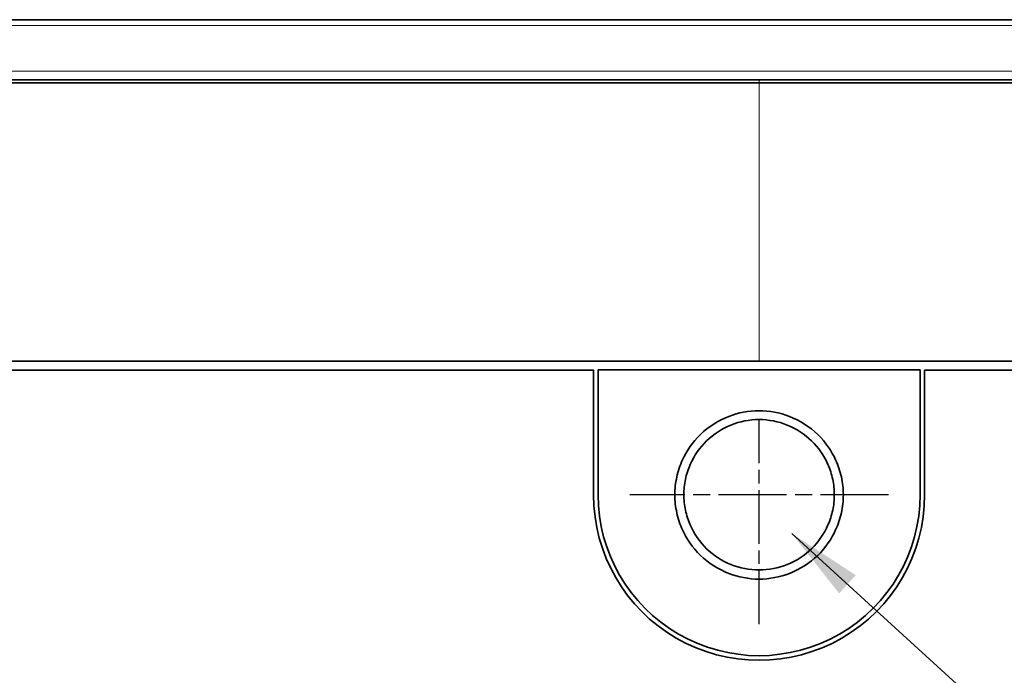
# Model space of a CAD drawing. Header units: millimetres. Extents: x 5 to 415, y 5 to 292.
# Tile 74 of 199: x 115 to 148, y 224 to 246. Entities that reach past the tile are written whole.
import ezdxf

# ---------------------------------------------------------------- set-up
doc = ezdxf.new("R2010")
doc.units = ezdxf.units.MM
doc.linetypes.add('CHAIN', pattern=[0.3543, 0.2362, -0.0295, 0.0591, -0.0295])
doc.linetypes.add('LONG_DASH_DOTTED', pattern=[0.3001, 0.2362, -0.0295, 0.0049, -0.0295])
for name, color, linetype, lineweight in [('Mittelpunktmarkierung (ISO)', 7, 'LONG_DASH_DOTTED', 25), ('Sichtbar (ISO)', 7, 'Continuous', 35), ('Sichtbar schmal (ISO)', 7, 'Continuous', 18), ('Symbol (ISO)', 7, 'Continuous', 25)]:
    doc.layers.add(name, color=color, linetype=linetype, lineweight=lineweight)
doc.styles.add('Notiztext (ISO)', font='isocpeur.ttf')
doc.dimstyles.new('Standard - Methode 1b (ISO)$7', dxfattribs={"dimtxt": 3.5, "dimasz": 2.5, "dimexe": 2, "dimexo": 0, "dimgap": 0.762, "dimtad": 1, "dimtoh": 1, "dimdsep": 46, "dimtxsty": 'Notiztext (ISO)', "dimcen": 0.09, "dimdle": 10, "dimclrd": 256, "dimclre": 256, "dimclrt": 256, "dimazin": 2, "dimtfac": 1, "dimtmove": 0, "dimatfit": 3, "dimfxl": 1, "dimtolj": 1, "dimlwd": -1, "dimlwe": -1, "dimarcsym": 0})

msp = doc.modelspace()

# ---------------------------------------------------------------- linework, layer by layer
at = {"layer": 'Mittelpunktmarkierung (ISO)', "linetype": 'CHAIN', "ltscale": 7.556038}
msp.add_line((139.44559103, 225.7546647), (139.4454129, 232.55459964), dxfattribs=at)
at = {"layer": 'Mittelpunktmarkierung (ISO)', "linetype": 'CHAIN', "ltscale": 9.556139}
msp.add_line((143.74541332, 230.05471224), (135.14554346, 230.05448703), dxfattribs=at)
at = {"layer": 'Sichtbar (ISO)'}
for p, q in [((95.60548194, 245.85490851), (183.28547553, 245.85490851)), ((139.44547734, 243.85490851), (90.84111249, 243.85490851)), ((90.79547127, 234.20454709), (133.94547839, 234.20468213)), ((133.9454784, 230.0567847), (133.94547839, 234.20468213)), ((134.09547839, 234.21694553), (144.79547839, 234.21694554)), ((134.09547839, 234.21694553), (134.09547839, 234.20990851)), ((134.09547839, 230.0603601), (134.09547839, 234.20990851)), ((144.79547839, 234.20990851), (134.09547839, 234.20990851)), ((144.79547839, 234.21694554), (144.79547839, 234.20990851)), ((144.79547839, 230.06035789), (144.79547839, 234.20990851)), ((144.94547839, 234.20471656), (144.94547837, 230.05678418)), ((144.94547839, 234.20471656), (188.09548521, 234.2048516)), ((134.09558124, 230.05908875), (134.09558124, 230.06036009)), ((144.79537558, 230.05908875), (144.79537558, 230.06035788))]:
    msp.add_line(p, q, dxfattribs=at)
msp.add_arc((139.44547839, 230.0560745), 5.5, 179.992601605, 0.00739293, dxfattribs=at)
msp.add_ellipse((139.44547841, 230.05908875), major_axis=(5.34989717, 0), ratio=0.9998476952, start_param=3.1413549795, end_param=6.2834225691, dxfattribs=at)
for points, knots in [([(139.44547728, 243.75520917), (137.51717812, 243.7558438), (135.5888806, 243.75584372), (133.66058467, 243.75584372), (131.84402513, 243.75584372), (130.02746701, 243.7558438), (128.21091044, 243.75584384), (126.53826168, 243.75584388), (124.86561425, 243.75584389), (123.19296763, 243.75584448), (121.69588453, 243.75584501), (120.19880209, 243.755846), (118.70172192, 243.75584576), (117.51067285, 243.75584558), (116.31962526, 243.75584513), (115.12857522, 243.75584701), (115.01359703, 243.75584719), (114.89861881, 243.7558474), (114.78364058, 243.75584762), (113.63835133, 243.7558499), (112.49305948, 243.7558497), (111.34776225, 243.75584969), (110.33897232, 243.75584968), (109.33017822, 243.75584982), (108.32138121, 243.75585107), (107.43081554, 243.75585218), (106.54024761, 243.75585416), (105.64967514, 243.7558513), (104.85907194, 243.75584876), (104.06846517, 243.7558424), (103.27786173, 243.75585027), (103.17534674, 243.75585129), (103.0728318, 243.75585224), (102.97031698, 243.75585309), (102.36787548, 243.75585804), (101.76543849, 243.75585929), (101.16301898, 243.75584831), (100.54362553, 243.75583702), (99.92425061, 243.75581471), (99.30488161, 243.75584718), (98.74528206, 243.75587651), (98.18568748, 243.75595054), (97.62612715, 243.75584821), (97.38114254, 243.7558034), (97.13616495, 243.75578128), (96.89115339, 243.75577814), (96.58408442, 243.75577421), (96.2769621, 243.75580011), (95.96970665, 243.75585151), (95.40487433, 243.75594599), (94.83959238, 243.75588798), (94.27400959, 243.75583161), (94.13311105, 243.75581757), (93.9922011, 243.75580686), (93.85127283, 243.75579816), (93.41504042, 243.75577121), (92.97863226, 243.7557634), (92.54222986, 243.75573652), (91.96681584, 243.75570107), (91.39137651, 243.75560749), (90.81740712, 243.75552439)], [0, 0, 0, 0, 0.11898410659, 0.11898410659, 0.11898410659, 0.23107360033, 0.23107360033, 0.23107360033, 0.33428335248, 0.33428335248, 0.33428335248, 0.42666005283, 0.42666005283, 0.42666005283, 0.50015323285, 0.50015323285, 0.50015323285, 0.50724790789, 0.50724790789, 0.50724790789, 0.57791741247, 0.57791741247, 0.57791741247, 0.64016386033, 0.64016386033, 0.64016386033, 0.69511500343, 0.69511500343, 0.69511500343, 0.74389772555, 0.74389772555, 0.74389772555, 0.75022322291, 0.75022322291, 0.75022322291, 0.78739582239, 0.78739582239, 0.78739582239, 0.82561580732, 0.82561580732, 0.82561580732, 0.86014754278, 0.86014754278, 0.86014754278, 0.87526609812, 0.87526609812, 0.87526609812, 0.89421393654, 0.89421393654, 0.89421393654, 0.92904603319, 0.92904603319, 0.92904603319, 0.93772343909, 0.93772343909, 0.93772343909, 0.96458366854, 0.96458366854, 0.96458366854, 0.99999995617, 0.99999995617, 0.99999995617, 0.99999995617]), ([(188.07340653, 243.75545429), (187.68437756, 243.7548616), (187.29456057, 243.75474467), (186.90442731, 243.7546791), (186.55793683, 243.75462087), (186.21119673, 243.75460319), (185.86431643, 243.75459951), (185.58950313, 243.75459659), (185.31460193, 243.75460248), (185.03964609, 243.75460233), (185.00498345, 243.75460231), (184.97032056, 243.75460222), (184.93565751, 243.75460205), (184.65745195, 243.7546007), (184.37923598, 243.7545946), (184.10102271, 243.75458606), (183.84822023, 243.75457831), (183.59542001, 243.75456855), (183.34262599, 243.75455794), (183.10928208, 243.75454814), (182.87594347, 243.75453763), (182.64262107, 243.75452686), (182.42835053, 243.75451697), (182.21409369, 243.75450686), (181.99981108, 243.75449759), (181.9937831, 243.75449733), (181.98775515, 243.75449707), (181.98172721, 243.75449681), (181.76236397, 243.75448739), (181.54302661, 243.75447916), (181.32368128, 243.75447257), (181.09025193, 243.75446555), (180.85681354, 243.7544604), (180.62337644, 243.75445665), (180.36178549, 243.75445246), (180.10019617, 243.75445004), (179.8386058, 243.75444908), (179.54397252, 243.754448), (179.24933792, 243.75444878), (178.95470361, 243.75445087), (178.6294795, 243.75445319), (178.30425575, 243.7544571), (177.97903321, 243.75446189), (177.62111671, 243.75446716), (177.26320168, 243.75447349), (176.90528811, 243.75447997), (176.57706991, 243.75448591), (176.24885295, 243.75449197), (175.92064149, 243.75449727), (175.85408773, 243.75449835), (175.78753388, 243.7544994), (175.72097996, 243.75450042), (175.28500528, 243.75450713), (174.84902784, 243.7545128), (174.4130499, 243.75451745), (173.93033555, 243.7545226), (173.44762058, 243.7545265), (172.96490454, 243.75452939), (172.42943699, 243.75453259), (171.89396812, 243.75453453), (171.35849837, 243.75453546), (170.76316429, 243.75453649), (170.16782913, 243.75453627), (169.5724932, 243.75453516), (168.90882682, 243.75453391), (168.24515949, 243.75453155), (167.5814916, 243.75452856), (166.83979575, 243.75452523), (166.0980992, 243.75452112), (165.35640308, 243.75451684), (164.82506297, 243.75451378), (164.29372308, 243.75451063), (163.76238284, 243.75450774), (163.46251211, 243.7545061), (163.16264167, 243.75450455), (162.86277135, 243.75450306), (161.92794801, 243.7544984), (160.9931258, 243.75449427), (160.05830378, 243.7544907), (159.00347715, 243.75448668), (157.94865075, 243.75448338), (156.89382336, 243.75448064), (155.70098954, 243.75447755), (154.50815445, 243.75447518), (153.31531625, 243.75447337), (151.95558888, 243.7544713), (150.59585747, 243.75446997), (149.23611933, 243.75446912), (147.69008837, 243.75446815), (146.1440487, 243.75446779), (144.59799634, 243.75446768), (142.88050747, 243.75446756), (141.16300294, 243.75446775), (139.44547728, 243.75520917)], [0.00000019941, 0.00000019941, 0.00000019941, 0.00000019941, 0.02410405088, 0.02410405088, 0.02410405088, 0.04551149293, 0.04551149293, 0.04551149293, 0.06247137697, 0.06247137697, 0.06247137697, 0.06460944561, 0.06460944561, 0.06460944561, 0.08176957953, 0.08176957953, 0.08176957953, 0.09736238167, 0.09736238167, 0.09736238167, 0.11175546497, 0.11175546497, 0.11175546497, 0.12497328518, 0.12497328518, 0.12497328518, 0.12534511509, 0.12534511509, 0.12534511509, 0.13887641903, 0.13887641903, 0.13887641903, 0.15327655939, 0.15327655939, 0.15327655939, 0.16941343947, 0.16941343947, 0.16941343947, 0.18758865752, 0.18758865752, 0.18758865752, 0.20765088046, 0.20765088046, 0.20765088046, 0.2297299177, 0.2297299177, 0.2297299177, 0.2499771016, 0.2499771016, 0.2499771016, 0.25408276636, 0.25408276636, 0.25408276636, 0.28097774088, 0.28097774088, 0.28097774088, 0.31075583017, 0.31075583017, 0.31075583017, 0.34378808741, 0.34378808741, 0.34378808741, 0.38051327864, 0.38051327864, 0.38051327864, 0.42145365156, 0.42145365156, 0.42145365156, 0.46720741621, 0.46720741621, 0.46720741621, 0.49998473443, 0.49998473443, 0.49998473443, 0.51848316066, 0.51848316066, 0.51848316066, 0.57615062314, 0.57615062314, 0.57615062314, 0.64122095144, 0.64122095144, 0.64122095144, 0.71480463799, 0.71480463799, 0.71480463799, 0.79868336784, 0.79868336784, 0.79868336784, 0.89405401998, 0.89405401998, 0.89405401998, 1, 1, 1, 1]), ([(188.04984868, 243.85490844), (187.67581694, 243.85490745), (187.28921968, 243.85490826), (186.89006891, 243.8549085), (186.56592229, 243.8549087), (186.23350175, 243.85490859), (185.89277525, 243.85490851), (185.88047161, 243.85490851), (185.86815712, 243.85490851), (185.85583181, 243.85490851), (185.55401248, 243.85490845), (185.24570166, 243.85490845), (184.93106985, 243.8549084), (184.65841262, 243.85490835), (184.38100898, 243.8549083), (184.09894858, 243.85490836), (183.89843761, 243.8549084), (183.6955735, 243.85490851), (183.49038369, 243.85490851), (183.44107893, 243.85490851), (183.39164085, 243.8549085), (183.34206959, 243.85490848), (183.11185587, 243.85490842), (182.87876995, 243.85490825), (182.64281348, 243.85490815), (182.42499754, 243.85490805), (182.20473518, 243.85490801), (181.98205551, 243.85490805), (181.7649567, 243.85490809), (181.54556023, 243.85490821), (181.32389235, 243.85490834), (181.16815346, 243.85490842), (181.01129349, 243.85490851), (180.85331305, 243.85490851), (180.77696387, 243.85490851), (180.70035362, 243.85490849), (180.62348054, 243.85490846), (180.36485154, 243.85490837), (180.10324758, 243.85490826), (179.83861149, 243.85490826), (179.54764168, 243.85490825), (179.2530063, 243.85490834), (178.95462625, 243.8549084), (178.63611601, 243.85490847), (178.31333877, 243.85490851), (177.98619889, 243.85490851), (177.63100756, 243.85490851), (177.27067259, 243.85490849), (176.90513195, 243.85490849), (176.51628797, 243.85490849), (176.12155351, 243.8549085), (175.72084955, 243.8549085), (175.44282881, 243.85490851), (175.16193432, 243.85490851), (174.87814046, 243.85490851), (174.72393986, 243.85490851), (174.56888333, 243.85490851), (174.41296414, 243.85490851), (173.93831987, 243.85490851), (173.45568136, 243.85490851), (172.96486091, 243.85490851), (172.49045166, 243.85490851), (172.00839848, 243.85490851), (171.51853148, 243.85490851), (171.46527757, 243.85490851), (171.41193132, 243.85490851), (171.35849247, 243.85490851), (170.77434178, 243.85490851), (170.17912674, 243.85490851), (169.57251811, 243.85490851), (169.02254046, 243.85490851), (168.46319726, 243.85490851), (167.89424313, 243.85490851), (167.79032904, 243.85490851), (167.68609436, 243.85490851), (167.58153705, 243.85490851), (166.85562092, 243.85490851), (166.11415357, 243.85490851), (165.35645428, 243.85490851), (164.90638585, 243.85490851), (164.45059032, 243.85490851), (163.98892539, 243.85490851), (163.61738717, 243.85490851), (163.24204734, 243.85490851), (162.86280906, 243.85490851), (161.9509675, 243.85490851), (161.01658846, 243.85490851), (160.05832381, 243.85490851), (159.96610606, 243.85490851), (159.87366711, 243.85490851), (159.78100575, 243.85490851), (158.84171701, 243.85490851), (157.8795752, 243.85490851), (156.89382772, 243.85490851), (156.35156042, 243.85490851), (155.8021496, 243.85490851), (155.24546999, 243.85490851), (154.61159344, 243.85490851), (153.96829233, 243.85490851), (153.3153084, 243.85490851), (152.35238196, 243.85490851), (151.36839917, 243.85490851), (150.36253187, 243.85490851), (149.99008328, 243.85490851), (149.61463424, 243.85490851), (149.23610467, 243.85490851), (147.89910419, 243.85490851), (146.52367219, 243.85490851), (145.10628086, 243.85490851), (144.937443, 243.85490851), (144.76800976, 243.85490851), (144.59798314, 243.85490851), (142.93652372, 243.85490851), (141.2184036, 243.85490851), (139.44547733, 243.85490851)], [0, 0, 0, 0, 0.0424499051, 0.0424499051, 0.0424499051, 0.0769230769, 0.0769230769, 0.0769230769, 0.0781679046, 0.0781679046, 0.0781679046, 0.1086509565, 0.1086509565, 0.1086509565, 0.1350673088, 0.1350673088, 0.1350673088, 0.1538461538, 0.1538461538, 0.1538461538, 0.1583584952, 0.1583584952, 0.1583584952, 0.1793142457, 0.1793142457, 0.1793142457, 0.1986589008, 0.1986589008, 0.1986589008, 0.2175187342, 0.2175187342, 0.2175187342, 0.2307692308, 0.2307692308, 0.2307692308, 0.2371729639, 0.2371729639, 0.2371729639, 0.2587174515, 0.2587174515, 0.2587174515, 0.282405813, 0.282405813, 0.282405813, 0.3076923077, 0.3076923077, 0.3076923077, 0.3351470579, 0.3351470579, 0.3351470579, 0.3643520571, 0.3643520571, 0.3643520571, 0.3846153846, 0.3846153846, 0.3846153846, 0.3956255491, 0.3956255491, 0.3956255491, 0.4291423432, 0.4291423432, 0.4291423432, 0.4615384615, 0.4615384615, 0.4615384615, 0.4650602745, 0.4650602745, 0.4650602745, 0.503557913, 0.503557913, 0.503557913, 0.5384615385, 0.5384615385, 0.5384615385, 0.5448363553, 0.5448363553, 0.5448363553, 0.589095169, 0.589095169, 0.589095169, 0.6153846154, 0.6153846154, 0.6153846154, 0.6365418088, 0.6365418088, 0.6365418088, 0.6874122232, 0.6874122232, 0.6874122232, 0.6923076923, 0.6923076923, 0.6923076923, 0.741932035, 0.741932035, 0.741932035, 0.7692307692, 0.7692307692, 0.7692307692, 0.8003151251, 0.8003151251, 0.8003151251, 0.8461538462, 0.8461538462, 0.8461538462, 0.8631268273, 0.8631268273, 0.8631268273, 0.9230769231, 0.9230769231, 0.9230769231, 0.9302181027, 0.9302181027, 0.9302181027, 1, 1, 1, 1]), ([(139.44547732, 234.50474459), (131.33714392, 234.50472476), (123.22881053, 234.50475135), (107.0121438, 234.50480454), (98.90381047, 234.50483113), (90.79547714, 234.50485772)], [-4.8650107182, -4.8650107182, -4.8650107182, -4.8650107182, -2.4325106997, -2.4325106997, -0.0000107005, -0.0000107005, -0.0000107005, -0.0000107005]), ([(188.09547765, 234.50453862), (179.98714426, 234.50456521), (171.87881087, 234.50459181), (155.66214409, 234.50464499), (147.55381071, 234.50467158), (139.44547732, 234.50474459)], [-4.8650103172, -4.8650103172, -4.8650103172, -4.8650103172, -2.4325103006, -2.4325103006, -0.000010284, -0.000010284, -0.000010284, -0.000010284]), ([(136.64555823, 230.05467292), (136.64567836, 230.25514393), (136.66839844, 230.45538191), (136.75542432, 230.84681569), (136.81974554, 231.03803519), (137.0329182, 231.50462427), (137.22458419, 231.8021123), (137.76566097, 232.32527301), (138.08880192, 232.52834519), (138.75818613, 232.78759352), (139.10157219, 232.85463157), (139.78940975, 232.85462824), (140.13279529, 232.78758726), (140.8021777, 232.52833277), (141.12531689, 232.32525767), (141.66637311, 231.80210667), (141.85804168, 231.50462332), (142.07121758, 231.03801753), (142.13553647, 230.84680127), (142.22255917, 230.45537446), (142.24527841, 230.25514022), (142.24539854, 230.05467296)], [-0.78336149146, -0.78336149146, -0.78336149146, -0.78336149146, -0.72320351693, -0.72320351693, -0.66303148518, -0.66303148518, -0.56927104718, -0.56927104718, -0.47677061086, -0.47677061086, -0.3916700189, -0.3916700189, -0.30656953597, -0.30656953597, -0.21406931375, -0.21406931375, -0.12031447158, -0.12031447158, -0.06015106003, -0.06015106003, -0.00000170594, -0.00000170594, -0.00000170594, -0.00000170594]), ([(141.94548335, 230.05990759), (141.94547847, 230.23205541), (141.92769833, 230.40374407), (141.85704925, 230.74116403), (141.80428527, 230.90597264), (141.60509439, 231.3601356), (141.41910781, 231.62810983), (140.95540582, 232.078465), (140.68211187, 232.25658488), (140.08436133, 232.49814781), (139.76639715, 232.55991383), (139.124479, 232.55990318), (138.80651907, 232.49812751), (138.20877876, 232.25654751), (137.93549091, 232.07841994), (137.47180498, 231.62805385), (137.2858275, 231.36007696), (137.0866562, 230.90592659), (137.03389995, 230.74113303), (136.96325739, 230.40373385), (136.94547831, 230.23205031), (136.94545719, 230.059908)], [-0.78740538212, -0.78740538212, -0.78740538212, -0.78740538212, -0.73575047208, -0.73575047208, -0.683969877, -0.683969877, -0.58698062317, -0.58698062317, -0.48999940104, -0.48999940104, -0.39370038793, -0.39370038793, -0.29740207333, -0.29740207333, -0.20042115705, -0.20042115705, -0.10343283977, -0.10343283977, -0.05165726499, -0.05165726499, -0.0000039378, -0.0000039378, -0.0000039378, -0.0000039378]), ([(142.24541332, 230.05467296), (142.24529187, 229.85420329), (142.2225709, 229.65396677), (142.135544, 229.26253586), (142.07122266, 229.0713178), (141.85804735, 228.60472495), (141.66637878, 228.30723677), (141.12530146, 227.78407695), (140.80215863, 227.58100419), (140.13277044, 227.32175536), (139.78938208, 227.25471737), (139.10153997, 227.25472196), (138.75815235, 227.321764), (138.08876663, 227.58102133), (137.76562623, 227.78409811), (137.22457714, 228.30724467), (137.03290504, 228.60472645), (136.81972535, 229.07134218), (136.75540723, 229.26255577), (136.66838472, 229.65397706), (136.64566491, 229.85420843), (136.64554346, 230.05467292)], [-0.78340130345, -0.78340130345, -0.78340130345, -0.78340130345, -0.72324095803, -0.72324095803, -0.66306655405, -0.66306655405, -0.56930006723, -0.56930006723, -0.47679268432, -0.47679268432, -0.39168562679, -0.39168562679, -0.30657871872, -0.30657871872, -0.21407162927, -0.21407162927, -0.12031281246, -0.12031281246, -0.06015023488, -0.06015023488, -0.00000171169, -0.00000171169, -0.00000171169, -0.00000171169]), ([(136.94545719, 230.059908), (136.94547844, 229.88762952), (136.96328606, 229.71579873), (137.03405073, 229.37811203), (137.08689265, 229.21320784), (137.2861024, 228.75938239), (137.47191371, 228.49169584), (137.93565018, 228.04120402), (138.20945981, 227.86282469), (138.80731532, 227.62153626), (139.12498522, 227.55990213), (139.76606832, 227.55991488), (140.08373334, 227.62156062), (140.68157683, 227.86286978), (140.95537912, 228.04125844), (141.41909621, 228.49176347), (141.60489659, 228.7594533), (141.80408776, 229.2132752), (141.85692293, 229.37817364), (141.92767458, 229.71583612), (141.94547833, 229.88764822), (141.94547839, 230.05990766)], [-0.78733101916, -0.78733101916, -0.78733101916, -0.78733101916, -0.73563806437, -0.73563806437, -0.6838237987, -0.6838237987, -0.58694745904, -0.58694745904, -0.48983884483, -0.48983884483, -0.39366391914, -0.39366391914, -0.29748979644, -0.29748979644, -0.20038158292, -0.20038158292, -0.10350641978, -0.10350641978, -0.05169451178, -0.05169451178, -0.00000733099, -0.00000733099, -0.00000733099, -0.00000733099])]:
    msp.add_open_spline(points, degree=3, knots=knots, dxfattribs=at)
at = {"layer": 'Sichtbar schmal (ISO)'}
for p, q in [((183.28546635, 245.66188791), (95.60548191, 245.66188841)), ((183.28549214, 244.14444174), (95.60547325, 244.14443868)), ((139.44547733, 243.85490851), (139.44547733, 243.75584379)), ((139.44547732, 238.81664922), (139.44547732, 243.72424931)), ((139.44547732, 238.81664922), (139.44547732, 234.50474459)), ((136.945462, 230.05990794), (136.64555823, 230.05467311)), ((141.94549329, 230.0599078), (142.24540698, 230.054673))]:
    msp.add_line(p, q, dxfattribs=at)
msp.add_open_spline([(139.44547732, 243.72424931), (139.44547732, 243.7347675), (139.44547732, 243.74528569), (139.44547728, 243.75520917)], degree=3, dxfattribs=at)

# ---------------------------------------------------------------- leaders
at = {"layer": 'Symbol (ISO)', "annotation_type": 0, "has_hookline": 1, "hookline_direction": 0}
for points, text_width in [([(140.53672224, 228.76820409), (164.40586993, 206.97521264), (166.90586993, 206.97521264)], 32.54677955), ([(111.55702997, 225.43683781), (122.84714338, 206.26567339), (125.34714338, 206.26567339)], 20.64677992)]:
    msp.add_leader(points, dimstyle='Standard - Methode 1b (ISO)$7', override={"dimtad": 0}, dxfattribs=dict(at, text_width=text_width))

doc.saveas('drawing.dxf')
